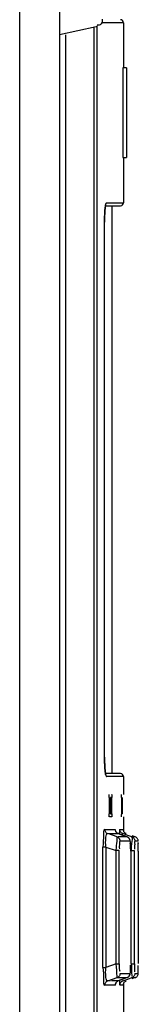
# Model space of a CAD drawing. Header units: inches. Extents: x 0 to 166, y 0 to 117.
# Tile 24 of 80: x 80.35 to 80.662, y 66.556 to 69.15. Entities that reach past the tile are written whole.
import ezdxf

# ---------------------------------------------------------------- set-up
doc = ezdxf.new("R2010")
doc.units = ezdxf.units.IN
doc.header["$LTSCALE"] = 9.105315
doc.header["$MEASUREMENT"] = 0
doc.layers.get('0').update_dxf_attribs({"linetype": 'CONTINUOUS'})

msp = doc.modelspace()

# ---------------------------------------------------------------- linework, layer by layer
at = {"color": 7, "linetype": 'CONTINUOUS'}
for p, q in [((80.3497, 43.1088), (80.3497, 71.3955)), ((80.4543, 71.3954), (80.4543, 43.0601)), ((80.6232, 69.1423), (80.567, 69.1423)), ((80.6232, 69.1423), (80.6232, 69.0232)), ((80.5515, 69.1309), (80.4543, 69.1099)), ((80.4703, 69.1099), (80.4703, 64.099)), ((80.5457, 64.1226), (80.5457, 69.1297)), ((80.5535, 64.1226), (80.5535, 69.1344)), ((80.6214, 69.0232), (80.6214, 68.787)), ((80.6314, 69.0232), (80.6214, 69.0232)), ((80.6314, 69.0232), (80.6314, 68.787)), ((80.6214, 68.787), (80.6314, 68.787)), ((80.6232, 68.787), (80.6232, 68.6679)), ((80.5761, 68.66), (80.6147, 68.66)), ((80.578, 68.6679), (80.6226, 68.6679)), ((80.5936, 67.1639), (80.5936, 68.66)), ((80.5732, 68.6167), (80.5733, 68.6167)), ((80.5733, 67.2072), (80.5732, 67.2072)), ((80.5733, 67.1989), (80.5733, 67.2072)), ((80.5735, 67.1917), (80.5733, 67.1989)), ((80.6153, 67.1639), (80.5764, 67.1639)), ((80.6232, 67.1561), (80.578, 67.1561)), ((80.6232, 67.1561), (80.6232, 67.1088)), ((80.5851, 67.1009), (80.5851, 67.0576)), ((80.5889, 67.1009), (80.5889, 67.0576)), ((80.5928, 67.1009), (80.5889, 67.1009)), ((80.5916, 67.1088), (80.5923, 67.1088)), ((80.5928, 67.0576), (80.5928, 67.1009)), ((80.618, 67.1009), (80.618, 67.0563)), ((80.6206, 67.0576), (80.6206, 67.1009)), ((80.5923, 67.0498), (80.5865, 67.0498)), ((80.5889, 67.0576), (80.5928, 67.0576)), ((80.6232, 67.0498), (80.6232, 67.0123)), ((80.5738, 67.0167), (80.6016, 67.0167)), ((80.6029, 67.0119), (80.6022, 67.0159)), ((80.6127, 67.0137), (80.612, 67.0047)), ((80.6134, 67.0167), (80.6222, 67.0167)), ((80.6063, 66.9969), (80.5815, 67.0056)), ((80.5853, 67.0056), (80.6071, 67.0056)), ((80.6071, 67.0056), (80.6094, 67.0056)), ((80.6094, 67.0056), (80.6093, 67.0056)), ((80.6094, 67.0056), (80.6175, 67.0025)), ((80.6329, 66.9968), (80.6095, 67.0056)), ((80.6327, 66.9969), (80.6095, 66.9969)), ((80.6405, 66.9858), (80.6141, 66.9858)), ((80.6175, 67.0025), (80.6327, 66.9969)), ((80.6343, 67.0009), (80.6212, 67.0056)), ((80.6327, 66.9969), (80.6328, 66.9969)), ((80.6328, 66.9969), (80.6328, 66.9969)), ((80.6454, 66.9969), (80.6343, 67.0009)), ((80.6541, 66.9969), (80.6464, 66.9997)), ((80.6541, 66.9969), (80.6469, 66.9969)), ((80.6619, 66.9858), (80.6532, 66.9858)), ((80.6621, 66.9598), (80.662, 66.9821)), ((80.5691, 66.6529), (80.5691, 66.9703)), ((80.5768, 66.9703), (80.5691, 66.9703)), ((80.5768, 66.9703), (80.5768, 66.6529)), ((80.5768, 66.9703), (80.6039, 66.9608)), ((80.6039, 66.6624), (80.6039, 66.9608)), ((80.6116, 66.9608), (80.6039, 66.9608)), ((80.6116, 66.6624), (80.6116, 66.9608)), ((80.6421, 66.9607), (80.6421, 66.6638)), ((80.6421, 66.9593), (80.6421, 66.9593)), ((80.6521, 66.9603), (80.6443, 66.9603)), ((80.6521, 66.6628), (80.6521, 66.9603)), ((80.6621, 66.9598), (80.6621, 66.6633)), ((80.5691, 66.6529), (80.5768, 66.6529)), ((80.6039, 66.6624), (80.5768, 66.6529)), ((80.6039, 66.6624), (80.6116, 66.6624)), ((80.6418, 66.6461), (80.6418, 66.6539)), ((80.6421, 66.6638), (80.6421, 66.6638)), ((80.6443, 66.6628), (80.6521, 66.6628)), ((80.6448, 66.6566), (80.6443, 66.6628)), ((80.6621, 66.656), (80.6621, 66.6583)), ((80.5815, 66.6176), (80.6063, 66.6263)), ((80.6063, 66.6263), (80.6303, 66.6262)), ((80.6329, 66.6263), (80.6094, 66.6176)), ((80.6175, 66.6206), (80.6094, 66.6175)), ((80.6141, 66.6374), (80.6405, 66.6374)), ((80.6327, 66.6262), (80.6175, 66.6206)), ((80.6212, 66.6175), (80.6343, 66.6222)), ((80.6303, 66.6262), (80.6327, 66.6262)), ((80.6328, 66.6263), (80.6327, 66.6262)), ((80.6328, 66.6263), (80.6328, 66.6263)), ((80.6343, 66.6222), (80.6454, 66.6262)), ((80.6454, 66.6262), (80.6537, 66.6262)), ((80.6541, 66.6262), (80.6455, 66.6231)), ((80.6541, 66.6262), (80.6455, 66.6231)), ((80.6528, 66.6422), (80.6529, 66.6438)), ((80.6532, 66.6373), (80.6614, 66.6373)), ((80.6016, 66.6065), (80.5738, 66.6065)), ((80.5893, 66.6175), (80.5815, 66.6176)), ((80.5967, 66.6175), (80.5919, 66.6175)), ((80.6034, 66.6175), (80.5967, 66.6175)), ((80.6094, 66.6175), (80.6034, 66.6175)), ((80.6093, 66.6175), (80.6094, 66.6175)), ((80.6226, 66.6064), (80.6134, 66.6064)), ((80.6226, 66.6064), (80.6227, 66.6078)), ((80.6232, 66.6121), (80.6232, 66.4161))]:
    msp.add_line(p, q, dxfattribs=at)
for points in [[(80.5732, 67.2072), (80.5733, 68.6183), (80.5733, 68.622), (80.5733, 68.6255), (80.5734, 68.629), (80.5735, 68.6323), (80.5736, 68.6355), (80.5737, 68.6386), (80.5739, 68.6416), (80.574, 68.6444), (80.5742, 68.647), (80.5744, 68.6495), (80.5746, 68.6519), (80.5748, 68.654), (80.575, 68.6559), (80.5753, 68.6577), (80.5755, 68.6592), (80.5756, 68.66)], [(80.5757, 68.6606), (80.5759, 68.6617), (80.5761, 68.6625)], [(80.5756, 67.1642), (80.5753, 67.1657), (80.5751, 67.1674), (80.5749, 67.1694), (80.5747, 67.1715), (80.5745, 67.1738), (80.5743, 67.1764), (80.5741, 67.1791), (80.5739, 67.182), (80.5737, 67.1851), (80.5736, 67.1883), (80.5735, 67.1917)], [(80.5764, 67.1604), (80.5764, 67.1603), (80.5764, 67.1604), (80.5762, 67.161), (80.576, 67.1618), (80.5758, 67.1629), (80.5756, 67.1639)], [(80.5851, 67.1009), (80.5851, 67.1023), (80.5851, 67.1036), (80.5852, 67.1048), (80.5852, 67.106), (80.5853, 67.107), (80.5854, 67.1078), (80.5855, 67.1084), (80.5856, 67.1087), (80.5857, 67.1088)], [(80.5923, 67.1088), (80.5924, 67.1087), (80.5925, 67.1083), (80.5925, 67.1078), (80.5926, 67.107), (80.5927, 67.106), (80.5928, 67.1048), (80.5928, 67.1036), (80.5928, 67.1023), (80.5928, 67.1009)], [(80.618, 67.1009), (80.618, 67.1023), (80.618, 67.1036), (80.6181, 67.1049), (80.6181, 67.106), (80.6181, 67.107), (80.6181, 67.1078), (80.6182, 67.1083), (80.6182, 67.1087), (80.6183, 67.1088)], [(80.5857, 67.0498), (80.5856, 67.0499), (80.5855, 67.0502), (80.5854, 67.0508), (80.5853, 67.0516), (80.5852, 67.0526), (80.5852, 67.0538), (80.5851, 67.055), (80.5851, 67.0563), (80.5851, 67.0576)], [(80.5928, 67.0576), (80.5928, 67.0563), (80.5928, 67.055), (80.5928, 67.0537), (80.5927, 67.0526), (80.5926, 67.0516), (80.5925, 67.0508), (80.5925, 67.0502), (80.5924, 67.0499), (80.5923, 67.0498)], [(80.6183, 67.0498), (80.6182, 67.0499), (80.6182, 67.0502), (80.6181, 67.0508), (80.6181, 67.0516), (80.6181, 67.0526), (80.6181, 67.0537), (80.618, 67.0549), (80.618, 67.0563)], [(80.5738, 67.0167), (80.5739, 67.0151), (80.5742, 67.0135), (80.5748, 67.012), (80.5755, 67.0106), (80.5764, 67.0093), (80.5774, 67.0081), (80.5787, 67.0071), (80.58, 67.0062), (80.5815, 67.0056)], [(80.6094, 67.0056), (80.6079, 67.0062), (80.6065, 67.0071), (80.6053, 67.0081), (80.6042, 67.0093), (80.6033, 67.0106), (80.6026, 67.012), (80.6021, 67.0135), (80.6017, 67.0151), (80.6016, 67.0167)], [(80.603, 67.0114), (80.6028, 67.0121), (80.6027, 67.0123)], [(80.6094, 67.0056), (80.6075, 67.0065), (80.6057, 67.0078), (80.6044, 67.0092), (80.6035, 67.0104)], [(80.6212, 67.0056), (80.6197, 67.0062), (80.6184, 67.0071), (80.6171, 67.0081), (80.6161, 67.0092), (80.6151, 67.0105), (80.6144, 67.0119), (80.6139, 67.0135), (80.6135, 67.0151), (80.6134, 67.0167)], [(80.6252, 67.0093), (80.6243, 67.0106), (80.6236, 67.012), (80.6231, 67.0135), (80.6227, 67.0151), (80.6226, 67.0167)], [(80.6229, 67.0143), (80.6228, 67.015), (80.6227, 67.0154), (80.6227, 67.0154)], [(80.6304, 67.0056), (80.6289, 67.0062), (80.6275, 67.0071), (80.6263, 67.0081), (80.6252, 67.0093)], [(80.6063, 66.9969), (80.6078, 66.9962), (80.6091, 66.9954), (80.6103, 66.9944), (80.6114, 66.9932), (80.6123, 66.992), (80.613, 66.9906), (80.6136, 66.989), (80.6139, 66.9874), (80.6141, 66.9858)], [(80.6405, 66.9858), (80.6404, 66.9874), (80.64, 66.9889), (80.6395, 66.9904), (80.6388, 66.9918), (80.6379, 66.9931), (80.6369, 66.9943), (80.6356, 66.9953), (80.6342, 66.9962), (80.6327, 66.9969)], [(80.6421, 66.9607), (80.6421, 66.9637), (80.642, 66.9667), (80.642, 66.9695), (80.6419, 66.9722), (80.6418, 66.9747), (80.6417, 66.977), (80.6416, 66.9791), (80.6415, 66.981), (80.6413, 66.9827), (80.6412, 66.9842), (80.641, 66.9856), (80.6408, 66.9868), (80.6405, 66.9881), (80.6401, 66.9894), (80.6393, 66.9911), (80.6382, 66.9928), (80.6366, 66.9946), (80.6345, 66.9961), (80.6328, 66.9969)], [(80.6454, 66.9969), (80.6468, 66.9963), (80.6482, 66.9954), (80.6494, 66.9944), (80.6505, 66.9933), (80.6514, 66.992), (80.6521, 66.9906), (80.6527, 66.9891), (80.653, 66.9874), (80.6532, 66.9858)], [(80.6619, 66.9858), (80.6618, 66.9874), (80.6615, 66.9889), (80.6609, 66.9905), (80.6602, 66.9919), (80.6594, 66.9931), (80.6583, 66.9943), (80.657, 66.9954), (80.6556, 66.9962), (80.6541, 66.9969)], [(80.6141, 66.6374), (80.6139, 66.6358), (80.6136, 66.6342), (80.6131, 66.6327), (80.6124, 66.6313), (80.6115, 66.6301), (80.6105, 66.6289), (80.6092, 66.6278), (80.6078, 66.6269), (80.6063, 66.6263)], [(80.6327, 66.6262), (80.6341, 66.6269), (80.6355, 66.6277), (80.6367, 66.6287), (80.6378, 66.6299), (80.6387, 66.6311), (80.6394, 66.6325), (80.64, 66.6341), (80.6403, 66.6357), (80.6405, 66.6373)], [(80.6328, 66.6263), (80.6345, 66.6271), (80.6367, 66.6286), (80.6384, 66.6305)], [(80.6384, 66.6305), (80.6396, 66.6325), (80.6403, 66.6343), (80.6407, 66.6359)], [(80.6532, 66.6373), (80.653, 66.6358), (80.6527, 66.6342), (80.6522, 66.6327), (80.6515, 66.6313), (80.6506, 66.63), (80.6495, 66.6288), (80.6483, 66.6278), (80.6469, 66.6269), (80.6454, 66.6262)], [(80.6541, 66.6262), (80.6556, 66.6269), (80.6569, 66.6277), (80.6582, 66.6287), (80.6592, 66.6298)], [(80.6592, 66.6298), (80.6601, 66.6311), (80.6609, 66.6325), (80.6614, 66.6341), (80.6618, 66.6357), (80.6619, 66.6373)], [(80.5815, 66.6175), (80.5801, 66.6169), (80.5787, 66.6161), (80.5775, 66.6151), (80.5764, 66.6139), (80.5755, 66.6127), (80.5748, 66.6112), (80.5742, 66.6097), (80.5739, 66.6081), (80.5738, 66.6065)], [(80.6016, 66.6065), (80.6017, 66.608), (80.602, 66.6096), (80.6026, 66.6111), (80.6033, 66.6125), (80.6042, 66.6138)], [(80.6029, 66.6121), (80.6028, 66.6114), (80.6027, 66.611), (80.6027, 66.6108), (80.6027, 66.6109)], [(80.6029, 66.6114), (80.6034, 66.6124), (80.6042, 66.6137)], [(80.6042, 66.6138), (80.6052, 66.615), (80.6065, 66.616), (80.6078, 66.6169), (80.6094, 66.6175)], [(80.6042, 66.6137), (80.6055, 66.6151), (80.6073, 66.6165), (80.6094, 66.6175)], [(80.6212, 66.6175), (80.6197, 66.6169), (80.6184, 66.6161), (80.6171, 66.6151), (80.6161, 66.6139), (80.6152, 66.6126), (80.6144, 66.6112), (80.6139, 66.6097), (80.6135, 66.6081), (80.6134, 66.6064)], [(80.6226, 66.6064), (80.6227, 66.6081), (80.6231, 66.6096), (80.6236, 66.6112), (80.6243, 66.6126), (80.6252, 66.6139), (80.6263, 66.615), (80.6275, 66.616), (80.6289, 66.6169), (80.6304, 66.6175)], [(80.6227, 66.6077), (80.6227, 66.6078), (80.6227, 66.608), (80.6228, 66.6086), (80.6229, 66.6089)], [(80.6227, 66.608), (80.6227, 66.6079), (80.6227, 66.6078)]]:
    msp.add_lwpolyline(points, dxfattribs=at)
for centre, radius, start, end in [((80.6153, 69.1423), 0.00787, 0, 90), ((80.6153, 68.6679), 0.00787, 270.0001, 360), ((81.2169, 68.6144), 0.6437, 178.9601, 179.7937), ((80.6153, 67.1561), 0.00787, 0, 89.9999), ((80.5701, 67.1561), 0.0079, 359.9696, 39.5646), ((80.929, 66.9742), 0.2768, 181.4065, 181.8763), ((80.9935, 66.9743), 0.3316, 178.8478, 179.1138), ((80.4508, 66.6496), 0.1911, 2.0455, 2.7419), ((80.4693, 66.6502), 0.1726, 1.2078, 2.048), ((79.5445, 66.5711), 1.1036, 4.1252, 4.4394), ((79.486, 66.6499), 1.1761, 0.1787, 0.2997)]:
    msp.add_arc(centre, radius, start, end, dxfattribs=at)
for points, knots in [([(80.567, 69.1511), (80.567, 69.1469), (80.5671, 69.1381), (80.557, 69.1344), (80.5539, 69.136)], [0, 0, 0, 0, 0.545173, 1, 1, 1, 1]), ([(80.5755, 68.6601), (80.5752, 68.658), (80.5739, 68.6467), (80.5735, 68.6353), (80.5733, 68.626)], [0, 0, 0, 0, 0.19024, 1, 1, 1, 1]), ([(80.578, 68.6679), (80.5772, 68.6675), (80.5763, 68.6644), (80.5758, 68.662), (80.5755, 68.6601)], [0, 0, 0, 0, 0.303627, 1, 1, 1, 1]), ([(80.5732, 67.2072), (80.5732, 67.203), (80.5735, 67.1885), (80.5739, 67.1739), (80.5755, 67.1638)], [0, 0, 0, 0, 0.293683, 1, 1, 1, 1]), ([(80.5755, 67.1638), (80.5757, 67.1624), (80.5761, 67.1602), (80.5767, 67.158), (80.5771, 67.1571)], [0, 0, 0, 0, 0.610166, 1, 1, 1, 1]), ([(80.5771, 67.1571), (80.5772, 67.1569), (80.5775, 67.1565), (80.5778, 67.1561), (80.578, 67.1561)], [0, 0, 0, 0, 0.597377, 1, 1, 1, 1]), ([(80.5738, 67.0167), (80.5698, 67.0148), (80.5717, 66.9943), (80.5691, 66.9815), (80.5691, 66.9703)], [0, 0, 0, 0, 0.282853, 1, 1, 1, 1]), ([(80.6134, 67.0167), (80.6131, 67.0167), (80.6129, 67.0152), (80.6127, 67.0144), (80.6127, 67.0137)], [0, 0, 0, 0, 0.267333, 1, 1, 1, 1]), ([(80.5768, 66.9703), (80.5761, 66.979), (80.5755, 66.9873), (80.5782, 67.0063), (80.5815, 67.0056)], [0, 0, 0, 0, 0.722726, 1, 1, 1, 1]), ([(80.6039, 66.9608), (80.6042, 66.9653), (80.605, 66.9773), (80.607, 66.9894), (80.6063, 66.9969)], [0, 0, 0, 0, 0.380703, 1, 1, 1, 1]), ([(80.6141, 66.9858), (80.6123, 66.9858), (80.6125, 66.9753), (80.6118, 66.9706), (80.6122, 66.9655)], [0, 0, 0, 0, 0.249704, 1, 1, 1, 1]), ([(80.6212, 67.0056), (80.6207, 67.0057), (80.6193, 67.0045), (80.6192, 67.0031), (80.619, 67.0021)], [0, 0, 0, 0, 0.318192, 1, 1, 1, 1]), ([(80.6421, 66.9593), (80.6421, 66.9624), (80.6424, 66.966), (80.6411, 66.9829), (80.6408, 66.9794)], [0, 0, 0, 0, 0.466798, 1, 1, 1, 1]), ([(80.6443, 66.9603), (80.645, 66.9688), (80.6433, 66.9792), (80.6484, 66.9948), (80.6454, 66.9969)], [0, 0, 0, 0, 0.701091, 1, 1, 1, 1]), ([(80.6532, 66.9858), (80.6518, 66.985), (80.6534, 66.9771), (80.6521, 66.972), (80.6523, 66.9674)], [0, 0, 0, 0, 0.250842, 1, 1, 1, 1]), ([(80.5691, 66.6529), (80.5691, 66.6417), (80.5722, 66.6312), (80.5694, 66.6064), (80.5738, 66.6065)], [0, 0, 0, 0, 0.716431, 1, 1, 1, 1]), ([(80.5815, 66.6176), (80.5782, 66.6169), (80.5755, 66.6358), (80.5761, 66.6441), (80.5768, 66.6529)], [0, 0, 0, 0, 0.277751, 1, 1, 1, 1]), ([(80.6063, 66.6263), (80.6064, 66.6273), (80.6058, 66.6394), (80.6047, 66.6513), (80.6039, 66.6624)], [0, 0, 0, 0, 0.082857, 1, 1, 1, 1]), ([(80.6116, 66.6624), (80.6116, 66.6594), (80.6111, 66.6561), (80.6132, 66.6406), (80.6136, 66.6439)], [0, 0, 0, 0, 0.481196, 1, 1, 1, 1]), ([(80.6405, 66.6374), (80.6412, 66.6376), (80.6411, 66.6416), (80.6417, 66.6439), (80.6418, 66.6461)], [0, 0, 0, 0, 0.269604, 1, 1, 1, 1]), ([(80.6454, 66.6262), (80.6473, 66.6275), (80.6445, 66.6378), (80.6456, 66.6447), (80.6452, 66.6505)], [0, 0, 0, 0, 0.284597, 1, 1, 1, 1]), ([(80.6619, 66.6373), (80.6621, 66.6377), (80.6614, 66.6433), (80.6621, 66.6485), (80.6621, 66.6536)], [0, 0, 0, 0, 0.067757, 1, 1, 1, 1]), ([(80.6016, 66.6065), (80.6021, 66.6067), (80.6025, 66.6086), (80.6028, 66.6101), (80.6029, 66.6113)], [0, 0, 0, 0, 0.298476, 1, 1, 1, 1]), ([(80.612, 66.6184), (80.6121, 66.616), (80.6124, 66.6123), (80.6127, 66.6085), (80.613, 66.6072)], [0, 0, 0, 0, 0.646738, 1, 1, 1, 1])]:
    msp.add_open_spline(points, degree=3, knots=knots, dxfattribs=at)
msp.add_open_spline([(80.6521, 66.6628), (80.6521, 66.6559), (80.6524, 66.6353), (80.6528, 66.6422)], degree=3, dxfattribs=at)

doc.saveas('drawing.dxf')
